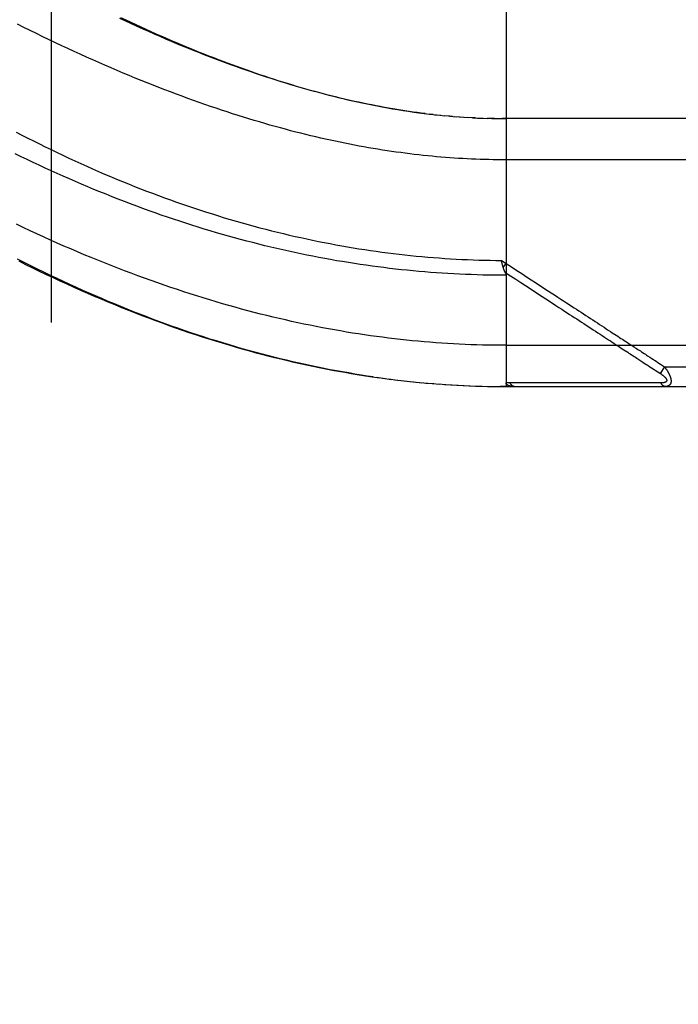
# Model space of a CAD drawing. Header units: inches. Extents: x 0 to 212, y 0 to 138.
# Tile 87 of 256: x 93.336 to 94.335, y 40.908 to 42.401. Entities that reach past the tile are written whole.
import ezdxf

# ---------------------------------------------------------------- set-up
doc = ezdxf.new("R2010")
doc.units = ezdxf.units.IN
doc.header["$LTSCALE"] = 11.6875
doc.header["$MEASUREMENT"] = 0
doc.linetypes.add('HIDDEN', pattern=[0.2, 0.1, -0.1])
doc.layers.add('DEFAULT_2', color=8, linetype='HIDDEN')
doc.layers.add('RIGHTHAND_DOOR_ASSEMBLY', color=7, linetype='CONTINUOUS')

msp = doc.modelspace()

# ---------------------------------------------------------------- linework, layer by layer
at = {"layer": 'DEFAULT_2', "color": 8, "linetype": 'HIDDEN'}
msp.add_line((93.3837, 96.8728), (93.3837, 39.7688), dxfattribs=at)
at = {"layer": 'RIGHTHAND_DOOR_ASSEMBLY', "color": 8, "linetype": 'HIDDEN'}
for p, q in [((94.0734, 42.5093), (94.0734, 41.8446)), ((93.9627, 42.257), (93.9567, 42.2577)), ((93.9654, 42.2567), (93.9746, 42.2558)), ((93.9732, 42.2559), (93.9807, 42.2552)), ((93.988, 42.2545), (93.9805, 42.2552)), ((93.9923, 42.2542), (93.9864, 42.2547)), ((93.988, 42.2545), (93.9981, 42.2537)), ((93.9951, 42.2539), (94.004, 42.2533)), ((94.0022, 42.2534), (94.0098, 42.2529)), ((94.0092, 42.2529), (94.0162, 42.2525)), ((94.0233, 42.2521), (94.0157, 42.2525)), ((94.0273, 42.2519), (94.0215, 42.2522)), ((94.0233, 42.2521), (94.0331, 42.2516)), ((94.0304, 42.2517), (94.0388, 42.2514)), ((94.0376, 42.2515), (94.0448, 42.2512)), ((94.052, 42.251), (94.0446, 42.2512)), ((94.0561, 42.251), (94.0504, 42.2511)), ((94.052, 42.251), (94.0619, 42.2509)), ((94.0591, 42.2509), (94.0677, 42.2508)), ((94.0663, 42.2508), (94.0734, 42.2508)), ((94.9472, 42.2508), (94.0677, 42.2508)), ((94.0665, 42.0359), (94.0734, 42.0313)), ((94.0675, 42.0315), (94.0672, 42.0327)), ((94.0678, 42.0303), (94.0675, 42.0315)), ((94.0681, 42.0291), (94.0678, 42.0303)), ((94.0693, 42.0249), (94.0734, 42.0313)), ((94.134, 41.9773), (94.1394, 41.9738)), ((94.1913, 41.9399), (94.2057, 41.9306)), ((94.0734, 41.9071), (94.9772, 41.9071)), ((94.2482, 41.9029), (94.2521, 41.9003)), ((94.2521, 41.9003), (94.258, 41.8965)), ((94.2735, 41.8864), (94.2811, 41.8815)), ((94.2811, 41.8815), (94.286, 41.8782)), ((94.303, 41.8816), (94.3053, 41.88)), ((94.3053, 41.88), (94.3078, 41.8784)), ((94.3137, 41.8746), (94.3071, 41.8645)), ((94.3078, 41.8784), (94.3106, 41.8766)), ((94.3106, 41.8766), (94.3137, 41.8746)), ((94.3137, 41.8746), (94.9772, 41.8746)), ((93.8765, 41.8585), (93.8907, 41.8566)), ((93.886, 41.8572), (93.8999, 41.8554)), ((93.8954, 41.856), (93.9091, 41.8543)), ((93.9049, 41.8548), (93.9183, 41.8532)), ((93.9143, 41.8537), (93.9275, 41.8522)), ((93.9238, 41.8526), (93.9367, 41.8513)), ((93.9332, 41.8517), (93.9459, 41.8504)), ((93.9426, 41.8507), (93.955, 41.8496)), ((93.952, 41.8499), (93.9642, 41.8489)), ((93.9614, 41.8491), (93.9733, 41.8482)), ((94.1414, 41.8502), (94.1368, 41.8502)), ((94.2244, 41.8502), (94.2135, 41.8502)), ((94.2769, 41.8501), (94.2728, 41.8501)), ((94.2807, 41.8501), (94.2769, 41.8501)), ((94.2873, 41.8501), (94.2807, 41.8501)), ((94.2919, 41.8501), (94.2873, 41.8501)), ((94.3014, 41.85), (94.2919, 41.8501)), ((94.3083, 41.85), (94.3014, 41.85)), ((93.9707, 41.8484), (93.9824, 41.8475)), ((93.9801, 41.8477), (93.9915, 41.847)), ((93.9895, 41.8471), (94.0007, 41.8465)), ((93.9988, 41.8466), (94.0098, 41.846)), ((94.0082, 41.8461), (94.0189, 41.8456)), ((94.0175, 41.8457), (94.028, 41.8453)), ((94.0269, 41.8453), (94.0371, 41.845)), ((94.0362, 41.8451), (94.0462, 41.8448)), ((94.0455, 41.8448), (94.0552, 41.8447)), ((94.0548, 41.8447), (94.0643, 41.8446)), ((94.0642, 41.8446), (94.0734, 41.8446)), ((94.0734, 41.8446), (94.0643, 41.8446)), ((94.0734, 41.8446), (94.9472, 41.8446))]:
    msp.add_line(p, q, dxfattribs=at)
for points in [[(93.9507, 42.2584), (93.9446, 42.2592), (93.9386, 42.26), (93.9325, 42.2608), (93.9264, 42.2617), (93.9202, 42.2626), (93.9141, 42.2636), (93.9079, 42.2646), (93.9016, 42.2656), (93.8953, 42.2667), (93.889, 42.2679), (93.8827, 42.269), (93.8763, 42.2702), (93.8699, 42.2715), (93.8634, 42.2728), (93.8569, 42.2741), (93.8504, 42.2755), (93.8438, 42.277), (93.8372, 42.2784), (93.8306, 42.28), (93.8238, 42.2815), (93.8171, 42.2832), (93.8103, 42.2848), (93.8035, 42.2866), (93.7966, 42.2883), (93.7896, 42.2902), (93.7826, 42.2921), (93.7756, 42.294), (93.7685, 42.296), (93.7614, 42.298), (93.7542, 42.3001), (93.747, 42.3022), (93.7397, 42.3044), (93.7323, 42.3067), (93.7249, 42.309), (93.7175, 42.3114), (93.71, 42.3138), (93.7024, 42.3163), (93.6948, 42.3189), (93.6872, 42.3215), (93.6795, 42.3241), (93.6717, 42.3268), (93.6639, 42.3296), (93.656, 42.3325), (93.6481, 42.3354), (93.6401, 42.3384), (93.632, 42.3414), (93.624, 42.3445), (93.6158, 42.3476), (93.6076, 42.3509), (93.5994, 42.3541), (93.5911, 42.3575), (93.5827, 42.3609), (93.5743, 42.3644), (93.5659, 42.3679), (93.5574, 42.3715), (93.5489, 42.3752), (93.5403, 42.3789), (93.5316, 42.3827), (93.523, 42.3865), (93.5143, 42.3904), (93.5055, 42.3944), (93.4967, 42.3984), (93.4879, 42.4025)], [(93.489, 42.4042), (93.4968, 42.4005), (93.5045, 42.3969), (93.5122, 42.3933), (93.5198, 42.3898), (93.5274, 42.3864), (93.535, 42.383), (93.5425, 42.3796), (93.5499, 42.3764), (93.5573, 42.3731), (93.5647, 42.3699), (93.572, 42.3668), (93.5793, 42.3637), (93.5866, 42.3607), (93.5938, 42.3577), (93.6011, 42.3547), (93.6083, 42.3518), (93.6154, 42.3489), (93.6225, 42.3461), (93.6296, 42.3434), (93.6367, 42.3406), (93.6438, 42.3379), (93.6508, 42.3353), (93.6578, 42.3327), (93.6648, 42.3301), (93.6718, 42.3276), (93.6788, 42.3251), (93.6858, 42.3227), (93.6927, 42.3202), (93.6997, 42.3179), (93.7066, 42.3155), (93.7135, 42.3132), (93.7205, 42.311), (93.7274, 42.3087), (93.7343, 42.3066), (93.7413, 42.3044), (93.7483, 42.3023), (93.7552, 42.3002), (93.7622, 42.2981), (93.7693, 42.2961), (93.7763, 42.2941), (93.7833, 42.2922), (93.7904, 42.2902), (93.7975, 42.2883), (93.8046, 42.2865), (93.8117, 42.2847), (93.8189, 42.2829), (93.8261, 42.2812), (93.8334, 42.2795), (93.8406, 42.2778), (93.848, 42.2762), (93.8553, 42.2746), (93.8628, 42.273), (93.8704, 42.2715), (93.8781, 42.27), (93.8858, 42.2685), (93.8936, 42.2671), (93.9015, 42.2657), (93.9094, 42.2644), (93.9174, 42.2631), (93.9254, 42.2619), (93.9334, 42.2607), (93.9414, 42.2596), (93.9495, 42.2586)], [(94.9772, 42.1883), (94.0669, 42.1883), (94.0603, 42.1884), (94.0538, 42.1885), (94.0473, 42.1886), (94.0407, 42.1888), (94.0341, 42.189), (94.0276, 42.1892), (94.021, 42.1895), (94.0144, 42.1898), (94.0078, 42.1901), (94.0012, 42.1905), (93.9946, 42.191), (93.988, 42.1914), (93.9814, 42.1919), (93.9747, 42.1925), (93.968, 42.1931), (93.9613, 42.1937), (93.9546, 42.1943), (93.9479, 42.195), (93.9411, 42.1958), (93.9343, 42.1966), (93.9275, 42.1974), (93.9207, 42.1982), (93.9138, 42.1992), (93.907, 42.2001), (93.9, 42.2011), (93.8931, 42.2021), (93.8861, 42.2032), (93.8791, 42.2043), (93.8721, 42.2055), (93.865, 42.2067), (93.8579, 42.2079), (93.8508, 42.2092), (93.8436, 42.2106), (93.8364, 42.212), (93.8292, 42.2134), (93.8219, 42.2149), (93.8146, 42.2164), (93.8072, 42.218), (93.7998, 42.2197), (93.7924, 42.2213), (93.7849, 42.2231), (93.7773, 42.2249), (93.7698, 42.2267), (93.7621, 42.2286), (93.7545, 42.2305), (93.7468, 42.2325), (93.739, 42.2346), (93.7312, 42.2367), (93.7233, 42.2389), (93.7154, 42.2411), (93.7075, 42.2433), (93.6995, 42.2457), (93.6915, 42.2481), (93.6834, 42.2505), (93.6752, 42.253), (93.667, 42.2556), (93.6588, 42.2582), (93.6505, 42.2609), (93.6421, 42.2637), (93.6337, 42.2665), (93.6253, 42.2693), (93.6168, 42.2723), (93.6083, 42.2752), (93.5997, 42.2783), (93.591, 42.2814), (93.5823, 42.2846), (93.5736, 42.2878), (93.5648, 42.2912), (93.556, 42.2945), (93.5471, 42.298), (93.5382, 42.3015), (93.5292, 42.305), (93.5202, 42.3086), (93.5112, 42.3123), (93.5021, 42.3161), (93.4929, 42.3199), (93.4837, 42.3238), (93.4745, 42.3277), (93.4653, 42.3317), (93.456, 42.3358), (93.4467, 42.3399), (93.4373, 42.3441), (93.4279, 42.3483), (93.4185, 42.3526), (93.4091, 42.357), (93.3996, 42.3614), (93.3901, 42.3659), (93.3806, 42.3704), (93.3711, 42.375), (93.3615, 42.3797), (93.3519, 42.3844), (93.3424, 42.3891), (93.3328, 42.3939)], [(93.9495, 42.2586), (93.9575, 42.2576), (93.9686, 42.2564)], [(93.3306, 42.2305), (93.3393, 42.2259), (93.3481, 42.2214), (93.357, 42.2169), (93.3658, 42.2125), (93.3747, 42.2081), (93.3836, 42.2038), (93.3926, 42.1995), (93.4015, 42.1952), (93.4105, 42.191), (93.4195, 42.1869), (93.4285, 42.1828), (93.4376, 42.1787), (93.4466, 42.1747), (93.4557, 42.1707), (93.4647, 42.1668), (93.4738, 42.163), (93.4829, 42.1592), (93.492, 42.1554), (93.5011, 42.1517), (93.5101, 42.1481), (93.5192, 42.1445), (93.5283, 42.141), (93.5374, 42.1376), (93.5465, 42.1342), (93.5556, 42.1308), (93.5647, 42.1275), (93.5738, 42.1243), (93.5829, 42.1211), (93.5919, 42.118), (93.601, 42.115), (93.6101, 42.112), (93.6191, 42.1091), (93.6282, 42.1062), (93.6372, 42.1034), (93.6462, 42.1006), (93.6552, 42.0979), (93.6642, 42.0953), (93.6732, 42.0927), (93.6822, 42.0902), (93.6912, 42.0878), (93.7001, 42.0854), (93.7091, 42.083), (93.718, 42.0808), (93.7269, 42.0785), (93.7358, 42.0764), (93.7447, 42.0743), (93.7536, 42.0722), (93.7624, 42.0703), (93.7713, 42.0683), (93.7801, 42.0665), (93.789, 42.0646), (93.7978, 42.0629), (93.8066, 42.0612), (93.8154, 42.0596), (93.8242, 42.058), (93.8329, 42.0564), (93.8417, 42.055), (93.8504, 42.0536), (93.8592, 42.0522), (93.8679, 42.0509), (93.8766, 42.0496), (93.8853, 42.0485), (93.894, 42.0473), (93.9027, 42.0462), (93.9114, 42.0452), (93.92, 42.0442), (93.9287, 42.0433), (93.9374, 42.0424), (93.946, 42.0416), (93.9546, 42.0409), (93.9633, 42.0402), (93.9719, 42.0395), (93.9805, 42.0389), (93.9891, 42.0384), (93.9977, 42.0379), (94.0063, 42.0374), (94.0149, 42.0371), (94.0235, 42.0367), (94.0321, 42.0364), (94.0407, 42.0362), (94.0493, 42.036), (94.0579, 42.0359), (94.0665, 42.0359)], [(94.0734, 42.0132), (94.0646, 42.0132), (94.0559, 42.0133), (94.0471, 42.0134), (94.0383, 42.0136), (94.0295, 42.0139), (94.0207, 42.0142), (94.0119, 42.0145), (94.0031, 42.0149), (93.9943, 42.0153), (93.9854, 42.0158), (93.9766, 42.0164), (93.9678, 42.017), (93.959, 42.0176), (93.9501, 42.0183), (93.9413, 42.0191), (93.9324, 42.0199), (93.9236, 42.0208), (93.9147, 42.0217), (93.9058, 42.0227), (93.8969, 42.0237), (93.888, 42.0248), (93.8791, 42.0259), (93.8702, 42.0271), (93.8613, 42.0284), (93.8523, 42.0297), (93.8434, 42.031), (93.8344, 42.0324), (93.8255, 42.0339), (93.8165, 42.0354), (93.8075, 42.037), (93.7985, 42.0386), (93.7895, 42.0403), (93.7804, 42.0421), (93.7714, 42.0439), (93.7623, 42.0457), (93.7533, 42.0476), (93.7442, 42.0496), (93.7351, 42.0516), (93.726, 42.0537), (93.7168, 42.0559), (93.7077, 42.0581), (93.6986, 42.0603), (93.6894, 42.0627), (93.6802, 42.0651), (93.671, 42.0675), (93.6618, 42.07), (93.6526, 42.0725), (93.6434, 42.0752), (93.6342, 42.0778), (93.6249, 42.0806), (93.6157, 42.0834), (93.6064, 42.0862), (93.5972, 42.0891), (93.5879, 42.0921), (93.5786, 42.0951), (93.5693, 42.0982), (93.56, 42.1014), (93.5507, 42.1046), (93.5414, 42.1078), (93.5321, 42.1111), (93.5228, 42.1145), (93.5135, 42.1179), (93.5041, 42.1214), (93.4948, 42.125), (93.4855, 42.1286), (93.4762, 42.1322), (93.4669, 42.136), (93.4576, 42.1397), (93.4483, 42.1435), (93.4391, 42.1474), (93.4298, 42.1513), (93.4206, 42.1553), (93.4114, 42.1593), (93.4021, 42.1634), (93.393, 42.1675), (93.3838, 42.1716), (93.3746, 42.1758), (93.3655, 42.1801), (93.3564, 42.1844), (93.3474, 42.1887), (93.3383, 42.1931), (93.3293, 42.1975)], [(94.0734, 41.9071), (94.0646, 41.9071), (94.0557, 41.9072), (94.0469, 41.9073), (94.038, 41.9075), (94.0291, 41.9077), (94.0203, 41.908), (94.0114, 41.9084), (94.0025, 41.9088), (93.9937, 41.9093), (93.9848, 41.9098), (93.9759, 41.9103), (93.967, 41.911), (93.958, 41.9117), (93.9491, 41.9124), (93.9402, 41.9132), (93.9312, 41.914), (93.9223, 41.915), (93.9133, 41.9159), (93.9043, 41.9169), (93.8953, 41.918), (93.8862, 41.9192), (93.8772, 41.9204), (93.8681, 41.9216), (93.859, 41.9229), (93.8499, 41.9243), (93.8408, 41.9257), (93.8317, 41.9272), (93.8225, 41.9288), (93.8133, 41.9304), (93.8041, 41.932), (93.7949, 41.9338), (93.7856, 41.9356), (93.7763, 41.9374), (93.767, 41.9393), (93.7577, 41.9413), (93.7483, 41.9434), (93.7389, 41.9455), (93.7295, 41.9476), (93.7201, 41.9499), (93.7106, 41.9522), (93.7011, 41.9545), (93.6916, 41.957), (93.682, 41.9595), (93.6724, 41.962), (93.6628, 41.9647), (93.6532, 41.9674), (93.6435, 41.9701), (93.6338, 41.973), (93.6241, 41.9759), (93.6143, 41.9789), (93.6045, 41.9819), (93.5947, 41.985), (93.5848, 41.9882), (93.575, 41.9915), (93.5651, 41.9948), (93.5551, 41.9982), (93.5452, 42.0017), (93.5352, 42.0052), (93.5251, 42.0088), (93.5151, 42.0125), (93.505, 42.0162), (93.4949, 42.0201), (93.4848, 42.0239), (93.4747, 42.0279), (93.4645, 42.0319), (93.4543, 42.036), (93.4441, 42.0402), (93.4339, 42.0445), (93.4237, 42.0488), (93.4134, 42.0532), (93.4031, 42.0576), (93.3929, 42.0621), (93.3826, 42.0667), (93.3723, 42.0713), (93.362, 42.0761), (93.3517, 42.0808), (93.3413, 42.0857), (93.331, 42.0906)], [(93.8722, 41.8592), (93.8629, 41.8605), (93.8536, 41.862), (93.8443, 41.8635), (93.835, 41.8651), (93.8256, 41.8667), (93.8163, 41.8684), (93.8069, 41.8701), (93.7975, 41.872), (93.7881, 41.8739), (93.7786, 41.8758), (93.7692, 41.8779), (93.7597, 41.88), (93.7502, 41.8821), (93.7407, 41.8844), (93.7311, 41.8867), (93.7215, 41.889), (93.7119, 41.8915), (93.7023, 41.894), (93.6927, 41.8966), (93.683, 41.8992), (93.6733, 41.9019), (93.6636, 41.9047), (93.6539, 41.9076), (93.6441, 41.9106), (93.6343, 41.9136), (93.6245, 41.9166), (93.6147, 41.9198), (93.605, 41.923), (93.5953, 41.9262), (93.5855, 41.9295), (93.5759, 41.9329), (93.5662, 41.9363), (93.5566, 41.9398), (93.5469, 41.9433), (93.5374, 41.9469), (93.5278, 41.9505), (93.5182, 41.9542), (93.5086, 41.958), (93.499, 41.9618), (93.4894, 41.9657), (93.4798, 41.9697), (93.4702, 41.9737), (93.4606, 41.9778), (93.4509, 41.9819), (93.4413, 41.9861), (93.4316, 41.9904), (93.4219, 41.9947), (93.4122, 41.9992), (93.4024, 42.0037), (93.3926, 42.0083), (93.3827, 42.013), (93.3728, 42.0178), (93.3628, 42.0226), (93.3528, 42.0276), (93.3427, 42.0326), (93.3326, 42.0378)], [(93.3344, 42.0349), (93.3448, 42.0298), (93.3553, 42.0247), (93.3657, 42.0196), (93.3761, 42.0146), (93.3865, 42.0097), (93.3969, 42.0049), (93.4073, 42.0001), (93.4178, 41.9954), (93.4282, 41.9908), (93.4386, 41.9862), (93.4489, 41.9818), (93.4593, 41.9774), (93.4697, 41.973), (93.48, 41.9687), (93.4903, 41.9646), (93.5007, 41.9604), (93.511, 41.9564), (93.5212, 41.9524), (93.5315, 41.9485), (93.5417, 41.9447), (93.552, 41.941), (93.5622, 41.9373), (93.5723, 41.9337), (93.5825, 41.9302), (93.5926, 41.9267), (93.6027, 41.9234), (93.6128, 41.9201), (93.6229, 41.9169), (93.6329, 41.9137), (93.6429, 41.9107), (93.6529, 41.9077), (93.6629, 41.9047), (93.6728, 41.9019), (93.6828, 41.8991), (93.6927, 41.8964), (93.7025, 41.8938), (93.7124, 41.8912), (93.7222, 41.8888), (93.732, 41.8863), (93.7418, 41.884), (93.7515, 41.8817), (93.7613, 41.8795), (93.771, 41.8774), (93.7807, 41.8753), (93.7903, 41.8734), (93.8, 41.8714), (93.8096, 41.8696), (93.8192, 41.8678), (93.8288, 41.8661), (93.8384, 41.8645), (93.8479, 41.8629), (93.8575, 41.8614), (93.867, 41.8599), (93.8814, 41.8579)], [(94.0672, 42.0327), (94.0666, 42.0352), (94.0665, 42.0359)], [(94.0693, 42.0249), (94.0691, 42.0255), (94.0689, 42.0261), (94.0688, 42.0267), (94.0686, 42.0273), (94.0685, 42.0279), (94.0683, 42.0285), (94.0681, 42.0291)], [(94.0734, 42.0313), (94.0817, 42.0259), (94.0896, 42.0207), (94.0972, 42.0157), (94.1045, 42.011), (94.1115, 42.0065), (94.1181, 42.0021), (94.1245, 41.998)], [(94.0723, 42.0174), (94.0719, 42.0181), (94.0717, 42.0186), (94.0715, 42.019), (94.0713, 42.0195), (94.071, 42.02), (94.0708, 42.0206), (94.0706, 42.0211), (94.0704, 42.0216), (94.0702, 42.0222), (94.07, 42.0227), (94.0698, 42.0233), (94.0697, 42.0238), (94.0695, 42.0244), (94.0693, 42.0249)], [(94.0722, 42.0176), (94.0804, 42.0123), (94.0882, 42.0071), (94.0957, 42.0022), (94.1098, 41.9931)], [(94.0723, 42.0174), (94.0724, 42.0171), (94.0725, 42.0169), (94.0726, 42.0167), (94.0727, 42.0164), (94.0728, 42.0162), (94.0729, 42.016), (94.073, 42.0158), (94.073, 42.0156), (94.0731, 42.0153), (94.0732, 42.0151), (94.0732, 42.0149), (94.0733, 42.0147), (94.0733, 42.0145), (94.0733, 42.0143), (94.0734, 42.0141), (94.0734, 42.0138), (94.0734, 42.0136), (94.0734, 42.0134), (94.0734, 42.0132)], [(94.1098, 41.9931), (94.1225, 41.9848), (94.134, 41.9773)], [(94.1245, 41.998), (94.1363, 41.9903), (94.1417, 41.9867), (94.1469, 41.9834), (94.1518, 41.9802), (94.1564, 41.9772), (94.1608, 41.9743), (94.165, 41.9716), (94.169, 41.969), (94.1728, 41.9665), (94.1765, 41.9641), (94.1801, 41.9617), (94.1837, 41.9594), (94.1872, 41.9571), (94.1907, 41.9548), (94.1943, 41.9525), (94.1978, 41.9502), (94.2013, 41.9479), (94.2049, 41.9456), (94.2084, 41.9433), (94.2119, 41.941), (94.2153, 41.9387), (94.2187, 41.9365), (94.2221, 41.9344), (94.2253, 41.9322), (94.2285, 41.9302), (94.2316, 41.9281), (94.2346, 41.9262)], [(94.1394, 41.9738), (94.1492, 41.9674), (94.1537, 41.9645), (94.1579, 41.9617), (94.162, 41.959), (94.1659, 41.9565), (94.1697, 41.954), (94.1734, 41.9516), (94.177, 41.9493), (94.1806, 41.947), (94.1842, 41.9446), (94.1877, 41.9423), (94.1913, 41.9399)], [(94.2057, 41.9306), (94.2092, 41.9283), (94.2126, 41.9261), (94.216, 41.9239), (94.2193, 41.9217), (94.2225, 41.9196), (94.2257, 41.9176), (94.2287, 41.9156), (94.2316, 41.9137), (94.2344, 41.9119), (94.237, 41.9101), (94.2395, 41.9085), (94.2419, 41.907), (94.2441, 41.9056), (94.2462, 41.9042), (94.2482, 41.9029)], [(94.2346, 41.9262), (94.2403, 41.9225), (94.2429, 41.9208), (94.2454, 41.9191), (94.2477, 41.9176), (94.2499, 41.9162), (94.2521, 41.9148), (94.2541, 41.9135), (94.256, 41.9122), (94.258, 41.9109), (94.2599, 41.9097), (94.2618, 41.9085), (94.2637, 41.9072)], [(94.258, 41.8965), (94.2599, 41.8952), (94.2619, 41.894), (94.2638, 41.8927), (94.2658, 41.8914), (94.2677, 41.8902), (94.2697, 41.8889), (94.2716, 41.8876), (94.2735, 41.8864)], [(94.2637, 41.9072), (94.2675, 41.9047), (94.2694, 41.9034), (94.2714, 41.9022), (94.2733, 41.9009), (94.2752, 41.8997), (94.2771, 41.8985), (94.279, 41.8972)], [(94.279, 41.8972), (94.2828, 41.8947), (94.2847, 41.8935), (94.2865, 41.8923), (94.2882, 41.8912)], [(94.2882, 41.8912), (94.2915, 41.889), (94.293, 41.8881), (94.2944, 41.8871)], [(94.2944, 41.8871), (94.297, 41.8854), (94.2983, 41.8846), (94.2995, 41.8839)], [(94.2995, 41.8839), (94.3018, 41.8823), (94.303, 41.8816)], [(94.286, 41.8782), (94.2875, 41.8773), (94.2889, 41.8764), (94.2902, 41.8755)], [(94.2902, 41.8755), (94.3076, 41.8642), (94.3081, 41.8639), (94.3085, 41.8636), (94.309, 41.8633), (94.3094, 41.863), (94.3098, 41.8627), (94.3102, 41.8624), (94.3105, 41.8621), (94.3109, 41.8619), (94.3112, 41.8616), (94.3115, 41.8614), (94.3118, 41.8611), (94.3121, 41.8609), (94.3124, 41.8606), (94.3127, 41.8604), (94.3129, 41.8602), (94.3132, 41.86), (94.3134, 41.8597), (94.3136, 41.8595), (94.3139, 41.8593), (94.3141, 41.8591), (94.3143, 41.8589), (94.3145, 41.8587), (94.3146, 41.8585), (94.3148, 41.8583), (94.315, 41.8581), (94.3151, 41.8579), (94.3153, 41.8578), (94.3154, 41.8576), (94.3156, 41.8574), (94.3157, 41.8572), (94.3158, 41.8571), (94.316, 41.8569), (94.3161, 41.8567), (94.3162, 41.8566), (94.3163, 41.8564), (94.3164, 41.8562), (94.3165, 41.8561), (94.3165, 41.8559), (94.3166, 41.8558), (94.3167, 41.8556), (94.3168, 41.8555), (94.3168, 41.8553), (94.3169, 41.8552), (94.3169, 41.855), (94.317, 41.8549), (94.317, 41.8547), (94.317, 41.8546), (94.3171, 41.8545), (94.3171, 41.8543), (94.3171, 41.8542), (94.3171, 41.8541), (94.3171, 41.854), (94.3171, 41.8538), (94.3171, 41.8537), (94.3171, 41.8536), (94.3171, 41.8535), (94.3171, 41.8533), (94.317, 41.8532), (94.317, 41.8531), (94.317, 41.853), (94.3169, 41.8529), (94.3169, 41.8528), (94.3168, 41.8527), (94.3168, 41.8526), (94.3167, 41.8525), (94.3166, 41.8524), (94.3165, 41.8523), (94.3165, 41.8522), (94.3164, 41.8521), (94.3163, 41.852), (94.3162, 41.8519), (94.3161, 41.8518), (94.316, 41.8517), (94.3159, 41.8516), (94.3157, 41.8515), (94.3156, 41.8514), (94.3155, 41.8513), (94.3153, 41.8513), (94.3152, 41.8512), (94.315, 41.8511), (94.3148, 41.851), (94.3147, 41.8509), (94.3145, 41.8509), (94.3143, 41.8508), (94.3141, 41.8507), (94.3139, 41.8507), (94.3137, 41.8506), (94.3134, 41.8505), (94.3132, 41.8505), (94.3129, 41.8504), (94.3127, 41.8504), (94.3124, 41.8503), (94.3121, 41.8503), (94.3118, 41.8502), (94.3115, 41.8502), (94.3111, 41.8501), (94.3108, 41.8501), (94.3104, 41.8501), (94.31, 41.8501), (94.3096, 41.85), (94.3092, 41.85), (94.3088, 41.85), (94.3083, 41.85)], [(94.3137, 41.8746), (94.3142, 41.8739), (94.3147, 41.8733), (94.3151, 41.8727), (94.3155, 41.872), (94.3159, 41.8715), (94.3163, 41.8709), (94.3167, 41.8703), (94.3171, 41.8698), (94.3174, 41.8692), (94.3178, 41.8687), (94.3181, 41.8682), (94.3184, 41.8677), (94.3187, 41.8672), (94.319, 41.8667), (94.3192, 41.8662), (94.3195, 41.8658), (94.3197, 41.8653), (94.32, 41.8649), (94.3202, 41.8644), (94.3204, 41.864), (94.3206, 41.8636), (94.3208, 41.8632), (94.321, 41.8628), (94.3212, 41.8624), (94.3214, 41.862), (94.3215, 41.8616), (94.3217, 41.8612), (94.3218, 41.8608), (94.322, 41.8605), (94.3221, 41.8601), (94.3223, 41.8597), (94.3224, 41.8594), (94.3225, 41.859), (94.3226, 41.8587), (94.3227, 41.8583), (94.3228, 41.858), (94.3229, 41.8577), (94.323, 41.8574), (94.3231, 41.857), (94.3232, 41.8567), (94.3232, 41.8564), (94.3233, 41.8561), (94.3234, 41.8558), (94.3234, 41.8555), (94.3235, 41.8552), (94.3235, 41.8549), (94.3235, 41.8546), (94.3236, 41.8543), (94.3236, 41.854), (94.3236, 41.8538), (94.3236, 41.8535), (94.3236, 41.8532), (94.3237, 41.8529), (94.3237, 41.8527), (94.3236, 41.8524), (94.3236, 41.8522), (94.3236, 41.8519), (94.3236, 41.8517), (94.3236, 41.8514), (94.3235, 41.8512), (94.3235, 41.8509), (94.3235, 41.8507), (94.3234, 41.8505), (94.3234, 41.8502), (94.3233, 41.85), (94.3232, 41.8498), (94.3232, 41.8496), (94.3231, 41.8494), (94.323, 41.8491), (94.3229, 41.8489), (94.3228, 41.8487), (94.3227, 41.8485), (94.3226, 41.8483), (94.3225, 41.8481), (94.3224, 41.848), (94.3223, 41.8478), (94.3222, 41.8476), (94.322, 41.8474), (94.3219, 41.8472), (94.3217, 41.8471), (94.3216, 41.8469), (94.3214, 41.8467), (94.3212, 41.8466), (94.321, 41.8464), (94.3209, 41.8463), (94.3207, 41.8461), (94.3205, 41.846), (94.3202, 41.8458), (94.32, 41.8457), (94.3198, 41.8456), (94.3195, 41.8455), (94.3192, 41.8453), (94.319, 41.8452), (94.3187, 41.8451), (94.3184, 41.845), (94.3181, 41.8449), (94.3177, 41.8449), (94.3174, 41.8448), (94.317, 41.8447), (94.3166, 41.8447), (94.3162, 41.8446), (94.3158, 41.8446), (94.3153, 41.8446), (94.3149, 41.8446)], [(94.0795, 41.8502), (94.0785, 41.8502), (94.0775, 41.8502), (94.0765, 41.8502), (94.0755, 41.8503), (94.0745, 41.8503), (94.0734, 41.8504)], [(94.0862, 41.8446), (94.0856, 41.8446), (94.085, 41.8446), (94.0845, 41.8446), (94.0839, 41.8446), (94.0834, 41.8447), (94.0829, 41.8447), (94.0824, 41.8448), (94.0819, 41.8448), (94.0815, 41.8449), (94.0811, 41.8449), (94.0807, 41.845), (94.0803, 41.8451), (94.0799, 41.8452), (94.0795, 41.8453), (94.0792, 41.8453), (94.0788, 41.8454), (94.0785, 41.8455), (94.0782, 41.8456), (94.0779, 41.8457), (94.0777, 41.8458), (94.0774, 41.8459), (94.0771, 41.846), (94.0769, 41.8461), (94.0767, 41.8462), (94.0764, 41.8463), (94.0762, 41.8465), (94.076, 41.8466), (94.0758, 41.8467), (94.0757, 41.8468), (94.0755, 41.8469), (94.0753, 41.847), (94.0752, 41.8471), (94.075, 41.8473), (94.0749, 41.8474), (94.0748, 41.8475), (94.0746, 41.8476), (94.0745, 41.8477), (94.0744, 41.8479), (94.0743, 41.848), (94.0742, 41.8481), (94.0741, 41.8482), (94.074, 41.8484), (94.0739, 41.8485), (94.0739, 41.8486), (94.0738, 41.8488), (94.0737, 41.8489), (94.0737, 41.849), (94.0736, 41.8492), (94.0736, 41.8493), (94.0735, 41.8495), (94.0735, 41.8496), (94.0735, 41.8498), (94.0734, 41.8499), (94.0734, 41.8501), (94.0734, 41.8502), (94.0734, 41.8504)], [(94.1368, 41.8502), (94.1271, 41.8502), (94.122, 41.8502), (94.1167, 41.8502), (94.1112, 41.8502), (94.1054, 41.8502), (94.0993, 41.8502), (94.093, 41.8502), (94.0864, 41.8502), (94.0795, 41.8502)], [(94.0862, 41.8446), (94.086, 41.8446), (94.0857, 41.8446), (94.0855, 41.8446), (94.0853, 41.8446), (94.0851, 41.8447), (94.0848, 41.8447), (94.0846, 41.8448), (94.0844, 41.8449), (94.0842, 41.845), (94.084, 41.8451), (94.0837, 41.8452), (94.0835, 41.8453), (94.0833, 41.8454), (94.0831, 41.8456), (94.0829, 41.8457), (94.0827, 41.8459), (94.0825, 41.846), (94.0823, 41.8462), (94.0821, 41.8464), (94.0819, 41.8466), (94.0817, 41.8468), (94.0815, 41.847), (94.0813, 41.8472), (94.0811, 41.8475), (94.081, 41.8477), (94.0808, 41.8479), (94.0806, 41.8482), (94.0805, 41.8485), (94.0803, 41.8487), (94.0801, 41.849), (94.08, 41.8493), (94.0798, 41.8496), (94.0797, 41.8499), (94.0795, 41.8502)], [(94.1892, 41.8502), (94.1853, 41.8502), (94.1814, 41.8502), (94.1776, 41.8502), (94.1738, 41.8502), (94.17, 41.8502), (94.1662, 41.8502), (94.1624, 41.8502), (94.1585, 41.8502), (94.1545, 41.8502), (94.1503, 41.8502), (94.1414, 41.8502)], [(94.2135, 41.8502), (94.2105, 41.8502), (94.2073, 41.8502), (94.204, 41.8502), (94.2005, 41.8502), (94.1892, 41.8502)], [(94.2372, 41.8502), (94.2346, 41.8502), (94.2321, 41.8502), (94.2295, 41.8502), (94.2269, 41.8502), (94.2244, 41.8502)], [(94.2475, 41.8501), (94.245, 41.8501), (94.2424, 41.8502), (94.2372, 41.8502)], [(94.2553, 41.8501), (94.2527, 41.8501), (94.2475, 41.8501)], [(94.2728, 41.8501), (94.2706, 41.8501), (94.2553, 41.8501)], [(94.3149, 41.8446), (94.3147, 41.8446), (94.3144, 41.8446), (94.3142, 41.8446), (94.314, 41.8446), (94.3138, 41.8447), (94.3136, 41.8447), (94.3133, 41.8448), (94.3131, 41.8449), (94.3129, 41.845), (94.3127, 41.8451), (94.3125, 41.8452), (94.3123, 41.8453), (94.3121, 41.8454), (94.3119, 41.8455), (94.3116, 41.8457), (94.3114, 41.8458), (94.3112, 41.846), (94.311, 41.8462), (94.3108, 41.8463), (94.3107, 41.8465), (94.3105, 41.8467), (94.3103, 41.8469), (94.3101, 41.8471), (94.3099, 41.8474), (94.3097, 41.8476), (94.3096, 41.8478), (94.3094, 41.8481), (94.3092, 41.8483), (94.3091, 41.8486), (94.3089, 41.8489), (94.3087, 41.8491), (94.3086, 41.8494), (94.3084, 41.8497), (94.3083, 41.85)]]:
    msp.add_lwpolyline(points, dxfattribs=at)

doc.saveas('drawing.dxf')
